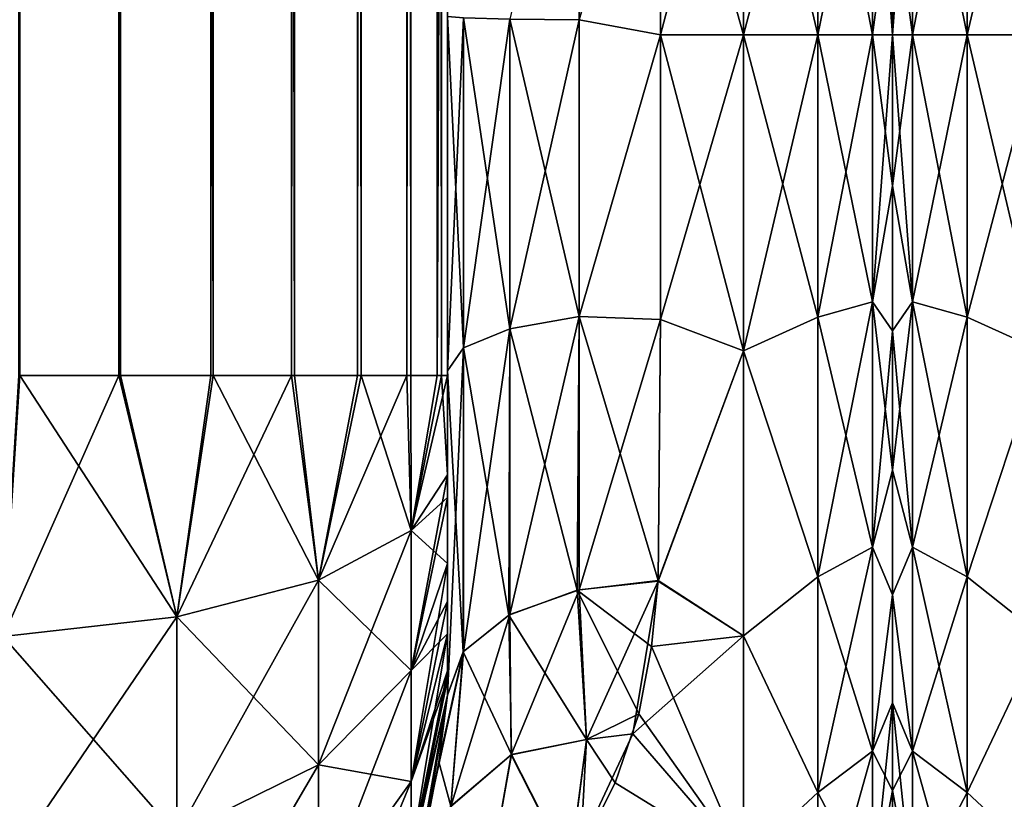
# Model space of a CAD drawing. Extents: x -100 to 297, y -1575 to 75.
# Tile 26 of 256: x 72 to 95, y -1490 to -1472. Entities that reach past the tile are written whole.
import ezdxf

# ---------------------------------------------------------------- set-up
doc = ezdxf.new("R2010")
doc.units = 0
doc.header["$LTSCALE"] = 41.718519
for name, color, linetype in [('117', 7, 'CONTINUOUS'), ('119', 7, 'CONTINUOUS'), ('120', 7, 'CONTINUOUS'), ('121', 7, 'CONTINUOUS'), ('135', 7, 'CONTINUOUS'), ('136', 7, 'CONTINUOUS'), ('137', 7, 'CONTINUOUS'), ('138', 7, 'CONTINUOUS'), ('141', 7, 'CONTINUOUS'), ('145', 7, 'CONTINUOUS'), ('164', 7, 'CONTINUOUS'), ('165', 7, 'CONTINUOUS'), ('166', 7, 'CONTINUOUS'), ('171', 7, 'CONTINUOUS'), ('190', 7, 'CONTINUOUS'), ('207', 7, 'CONTINUOUS'), ('208', 7, 'CONTINUOUS')]:
    doc.layers.add(name, color=color, linetype=linetype)

msp = doc.modelspace()

# ---------------------------------------------------------------- linework, layer by layer
at = {"layer": '117', "linetype": 'CONTINUOUS'}
for points in [[(81.55, -1428.15, -102.5), (81.55, -1431.683, -102.195), (81.55, -1480, -102.5), (81.55, -1428.15, -102.5)], [(81.55, -1480, 102.5), (81.55, -1482.329, 102.129), (81.55, -1428.15, 102.5), (81.55, -1480, 102.5)], [(81.55, -1428.15, 102.5), (81.55, -1482.329, 102.129), (81.55, -1431.68, 102.196), (81.55, -1428.15, 102.5)], [(81.55, -1482.329, 102.129), (81.55, -1482.858, 101.934), (81.55, -1431.68, 102.196), (81.55, -1482.329, 102.129)], [(81.55, -1431.68, 102.196), (81.55, -1482.858, 101.934), (81.55, -1435.083, 101.288), (81.55, -1431.68, 102.196)], [(81.55, -1431.683, -102.195), (81.55, -1435.087, -101.287), (81.55, -1482.329, -102.129), (81.55, -1431.683, -102.195)], [(81.55, -1480, -102.5), (81.55, -1431.683, -102.195), (81.55, -1482.329, -102.129), (81.55, -1480, -102.5)], [(81.55, -1484.41, 101.061), (81.55, -1485.303, 100.303), (81.55, -1435.083, 101.288), (81.55, -1484.41, 101.061)], [(81.55, -1435.083, 101.288), (81.55, -1485.303, 100.303), (81.55, -1438.358, 99.776), (81.55, -1435.083, 101.288)], [(81.55, -1482.858, 101.934), (81.55, -1484.41, 101.061), (81.55, -1435.083, 101.288), (81.55, -1482.858, 101.934)], [(81.55, -1435.087, -60.287), (81.55, -1438.361, -58.774), (81.55, -1487.5, -95), (81.55, -1435.087, -60.287)], [(81.55, -1438.358, -64.224), (81.55, -1435.087, -60.287), (81.55, -1487.5, -95), (81.55, -1438.358, -64.224)], [(81.55, -1435.087, -101.287), (81.55, -1438.361, -99.774), (81.55, -1484.41, -101.061), (81.55, -1435.087, -101.287)], [(81.55, -1482.329, -102.129), (81.55, -1435.087, -101.287), (81.55, -1482.858, -101.934), (81.55, -1482.329, -102.129)], [(81.55, -1482.858, -101.934), (81.55, -1435.087, -101.287), (81.55, -1484.41, -101.061), (81.55, -1482.858, -101.934)], [(81.55, -1438.361, 64.226), (81.55, -1487.5, 24.51), (81.55, -1435.087, 62.713), (81.55, -1438.361, 64.226)], [(81.55, -1435.087, 62.713), (81.55, -1487.5, 24.51), (81.55, -1441.288, 56.733), (81.55, -1435.087, 62.713)], [(81.55, -1441.288, -66.267), (81.55, -1438.358, -64.224), (81.55, -1487.5, -95), (81.55, -1441.288, -66.267)], [(81.55, -1486.065, 99.404), (81.55, -1486.934, 97.858), (81.55, -1438.358, 99.776), (81.55, -1486.065, 99.404)], [(81.55, -1438.358, 99.776), (81.55, -1486.934, 97.858), (81.55, -1441.288, 97.733), (81.55, -1438.358, 99.776)], [(81.55, -1485.303, 100.303), (81.55, -1486.065, 99.404), (81.55, -1438.358, 99.776), (81.55, -1485.303, 100.303)], [(81.55, -1438.361, -58.774), (81.55, -1441.291, -56.731), (81.55, -1487.5, -95), (81.55, -1438.361, -58.774)], [(81.55, -1438.361, -99.774), (81.55, -1441.291, -97.731), (81.55, -1486.065, -99.404), (81.55, -1438.361, -99.774)], [(81.55, -1484.41, -101.061), (81.55, -1438.361, -99.774), (81.55, -1485.303, -100.303), (81.55, -1484.41, -101.061)], [(81.55, -1485.303, -100.303), (81.55, -1438.361, -99.774), (81.55, -1486.065, -99.404), (81.55, -1485.303, -100.303)], [(81.55, -1441.291, 66.269), (81.55, -1487.5, 24.51), (81.55, -1438.361, 64.226), (81.55, -1441.291, 66.269)], [(81.55, -1443.825, -68.789), (81.55, -1441.288, -66.267), (81.55, -1487.5, -95), (81.55, -1443.825, -68.789)], [(81.55, -1441.288, 56.733), (81.55, -1487.5, 24.51), (81.55, -1443.825, 54.211), (81.55, -1441.288, 56.733)], [(81.55, -1486.934, 97.858), (81.55, -1487.131, 97.323), (81.55, -1441.288, 97.733), (81.55, -1486.934, 97.858)], [(81.55, -1441.288, 97.733), (81.55, -1487.131, 97.323), (81.55, -1443.825, 95.211), (81.55, -1441.288, 97.733)], [(81.55, -1441.291, -56.731), (81.55, -1443.827, -54.208), (81.55, -1487.5, -95), (81.55, -1441.291, -56.731)], [(81.55, -1441.291, -97.731), (81.55, -1443.827, -95.208), (81.55, -1487.131, -97.323), (81.55, -1441.291, -97.731)], [(81.55, -1486.065, -99.404), (81.55, -1441.291, -97.731), (81.55, -1486.934, -97.858), (81.55, -1486.065, -99.404)], [(81.55, -1486.934, -97.858), (81.55, -1441.291, -97.731), (81.55, -1487.131, -97.323), (81.55, -1486.934, -97.858)], [(81.55, -1443.827, 68.792), (81.55, -1487.5, 24.51), (81.55, -1441.291, 66.269), (81.55, -1443.827, 68.792)], [(81.55, -1445.889, -71.73), (81.55, -1443.825, -68.789), (81.55, -1487.5, -95), (81.55, -1445.889, -71.73)], [(81.55, -1443.825, 54.211), (81.55, -1487.5, 24.51), (81.55, -1445.889, 51.27), (81.55, -1443.825, 54.211)], [(81.55, -1487.131, 97.323), (81.55, -1487.5, 95), (81.55, -1443.825, 95.211), (81.55, -1487.131, 97.323)], [(81.55, -1443.825, 95.211), (81.55, -1487.5, 95), (81.55, -1445.889, 92.27), (81.55, -1443.825, 95.211)], [(81.55, -1443.827, -54.208), (81.55, -1445.891, -51.267), (81.55, -1487.5, -95), (81.55, -1443.827, -54.208)], [(81.55, -1443.827, -95.208), (81.55, -1445.891, -92.267), (81.55, -1487.5, -95), (81.55, -1443.827, -95.208)], [(81.55, -1487.131, -97.323), (81.55, -1443.827, -95.208), (81.55, -1487.5, -95), (81.55, -1487.131, -97.323)], [(81.55, -1445.891, 71.733), (81.55, -1487.5, 24.51), (81.55, -1443.827, 68.792), (81.55, -1445.891, 71.733)], [(81.55, -1447.402, -33.963), (81.55, -1445.889, -30.73), (81.55, -1487.5, -95), (81.55, -1447.402, -33.963)], [(81.55, -1487.5, -95), (81.55, -1445.889, -30.73), (81.55, -1471.569, -28.995), (81.55, -1487.5, -95)], [(81.55, -1447.402, -74.963), (81.55, -1445.889, -71.73), (81.55, -1487.5, -95), (81.55, -1447.402, -74.963)], [(81.55, -1487.5, 95), (81.55, -1487.5, 24.51), (81.55, -1445.889, 92.27), (81.55, -1487.5, 95)], [(81.55, -1445.889, 92.27), (81.55, -1487.5, 24.51), (81.55, -1447.402, 89.037), (81.55, -1445.889, 92.27)], [(81.55, -1445.889, 51.27), (81.55, -1487.5, 24.51), (81.55, -1447.402, 48.037), (81.55, -1445.889, 51.27)], [(81.55, -1445.891, -51.267), (81.55, -1447.404, -48.033), (81.55, -1487.5, -95), (81.55, -1445.891, -51.267)], [(81.55, -1445.891, -92.267), (81.55, -1447.404, -89.033), (81.55, -1487.5, -95), (81.55, -1445.891, -92.267)], [(81.55, -1447.404, 74.967), (81.55, -1487.5, 24.51), (81.55, -1445.891, 71.733), (81.55, -1447.404, 74.967)], [(81.55, -1448.337, -37.435), (81.55, -1447.402, -33.963), (81.55, -1487.5, -95), (81.55, -1448.337, -37.435)], [(81.55, -1448.337, -78.435), (81.55, -1447.402, -74.963), (81.55, -1487.5, -95), (81.55, -1448.337, -78.435)], [(81.55, -1447.402, 89.037), (81.55, -1487.5, 24.51), (81.55, -1448.337, 85.565), (81.55, -1447.402, 89.037)], [(81.55, -1447.402, 48.037), (81.55, -1487.5, 24.51), (81.55, -1448.337, 44.565), (81.55, -1447.402, 48.037)], [(81.55, -1447.404, -48.033), (81.55, -1448.338, -44.561), (81.55, -1487.5, -95), (81.55, -1447.404, -48.033)], [(81.55, -1447.404, -89.033), (81.55, -1448.338, -85.561), (81.55, -1487.5, -95), (81.55, -1447.404, -89.033)], [(81.55, -1448.338, 78.439), (81.55, -1487.5, 24.51), (81.55, -1447.404, 74.967), (81.55, -1448.338, 78.439)], [(81.55, -1447.404, 33.967), (81.55, -1448.338, 37.439), (81.55, -1479.887, 27.905), (81.55, -1447.404, 33.967)], [(81.55, -1471.569, 28.995), (81.55, -1447.404, 33.967), (81.55, -1479.887, 27.905), (81.55, -1471.569, 28.995)], [(81.55, -1448.647, -40.998), (81.55, -1448.337, -37.435), (81.55, -1487.5, -95), (81.55, -1448.647, -40.998)], [(81.55, -1448.647, -81.998), (81.55, -1448.337, -78.435), (81.55, -1487.5, -95), (81.55, -1448.647, -81.998)], [(81.55, -1448.337, 85.565), (81.55, -1487.5, 24.51), (81.55, -1448.647, 82.002), (81.55, -1448.337, 85.565)], [(81.55, -1448.337, 44.565), (81.55, -1487.5, 24.51), (81.55, -1479.887, 27.905), (81.55, -1448.337, 44.565)], [(81.55, -1448.647, 41.002), (81.55, -1448.337, 44.565), (81.55, -1479.887, 27.905), (81.55, -1448.647, 41.002)], [(81.55, -1448.338, -44.561), (81.55, -1448.647, -40.998), (81.55, -1487.5, -95), (81.55, -1448.338, -44.561)], [(81.55, -1448.338, -85.561), (81.55, -1448.647, -81.998), (81.55, -1487.5, -95), (81.55, -1448.338, -85.561)], [(81.55, -1448.647, 82.002), (81.55, -1487.5, 24.51), (81.55, -1448.338, 78.439), (81.55, -1448.647, 82.002)], [(81.55, -1448.338, 37.439), (81.55, -1448.647, 41.002), (81.55, -1479.887, 27.905), (81.55, -1448.338, 37.439)], [(81.55, -1479.887, -27.905), (81.55, -1487.5, -95), (81.55, -1471.569, -28.995), (81.55, -1479.887, -27.905)], [(81.55, -1487.5, -24.51), (81.55, -1487.5, -95), (81.55, -1479.887, -27.905), (81.55, -1487.5, -24.51)]]:
    msp.add_3dface(points, dxfattribs=at)
at = {"layer": '119', "linetype": 'CONTINUOUS'}
for points in [[(92, -1468.459, 20.193), (92, -1472, 20.5), (92, -1468.46, -20.194), (92, -1468.459, 20.193)], [(92, -1468.46, -20.194), (92, -1472, 20.5), (92, -1472, -20.5), (92, -1468.46, -20.194)], [(92, -1472, -20.5), (92, -1472, 20.5), (92, -1475.54, 20.194), (92, -1472, -20.5)], [(92, -1475.541, -20.193), (92, -1472, -20.5), (92, -1475.54, 20.194), (92, -1475.541, -20.193)], [(92, -1478.947, 19.283), (92, -1475.541, -20.193), (92, -1475.54, 20.194), (92, -1478.947, 19.283)], [(92, -1478.947, -19.283), (92, -1475.541, -20.193), (92, -1478.947, 19.283), (92, -1478.947, -19.283)], [(92, -1482.219, -17.77), (92, -1478.947, -19.283), (92, -1482.219, 17.77), (92, -1482.219, -17.77)], [(92, -1482.219, 17.77), (92, -1478.947, -19.283), (92, -1478.947, 19.283), (92, -1482.219, 17.77)], [(92, -1485.147, -15.726), (92, -1482.219, -17.77), (92, -1485.147, 15.726), (92, -1485.147, -15.726)], [(92, -1485.147, 15.726), (92, -1482.219, -17.77), (92, -1482.219, 17.77), (92, -1485.147, 15.726)], [(92, -1487.681, -13.204), (92, -1485.147, -15.726), (92, -1487.681, 13.204), (92, -1487.681, -13.204)], [(92, -1487.681, 13.204), (92, -1485.147, -15.726), (92, -1485.147, 15.726), (92, -1487.681, 13.204)], [(92, -1489.743, -10.263), (92, -1487.681, -13.204), (92, -1489.743, 10.263), (92, -1489.743, -10.263)], [(92, -1489.743, 10.263), (92, -1487.681, -13.204), (92, -1487.681, 13.204), (92, -1489.743, 10.263)], [(92, -1491.254, -7.031), (92, -1489.743, -10.263), (92, -1491.254, 7.031), (92, -1491.254, -7.031)], [(92, -1491.254, 7.031), (92, -1489.743, -10.263), (92, -1489.743, 10.263), (92, -1491.254, 7.031)]]:
    msp.add_3dface(points, dxfattribs=at)
at = {"layer": '120', "linetype": 'CONTINUOUS'}
for points in [[(86.553, -1478.684, 23.051), (88.5, -1472, 24), (86.55, -1472, 24), (86.553, -1478.684, 23.051)], [(88.5, -1472, -24), (88.5, -1479.416, -22.825), (86.55, -1472, -24), (88.5, -1472, -24)], [(86.55, -1472, -24), (88.5, -1479.416, -22.825), (86.553, -1478.685, -23.05), (86.55, -1472, -24)], [(88.5, -1479.416, 22.825), (88.5, -1472, 24), (86.553, -1478.684, 23.051), (88.5, -1479.416, 22.825)], [(86.5, -1484.824, 20.286), (88.5, -1479.416, 22.825), (86.553, -1478.684, 23.051), (86.5, -1484.824, 20.286)], [(86.553, -1478.685, -23.05), (88.5, -1479.416, -22.825), (86.5, -1484.81, -20.296), (86.553, -1478.685, -23.05)], [(88.5, -1486.107, 19.416), (88.5, -1479.416, 22.825), (86.5, -1484.824, 20.286), (88.5, -1486.107, 19.416)], [(88.5, -1479.416, -22.825), (88.5, -1486.107, -19.416), (86.5, -1484.81, -20.296), (88.5, -1479.416, -22.825)], [(85.904, -1488.413, 17.51), (88.5, -1486.107, 19.416), (86.5, -1484.824, 20.286), (85.904, -1488.413, 17.51)], [(86.5, -1484.81, -20.296), (88.5, -1486.107, -19.416), (86.345, -1486.358, -19.232), (86.5, -1484.81, -20.296)], [(88.5, -1491.416, 14.107), (88.5, -1486.107, 19.416), (85.904, -1488.413, 17.51), (88.5, -1491.416, 14.107)], [(88.5, -1486.107, -19.416), (88.5, -1491.416, -14.107), (86.345, -1486.358, -19.232), (88.5, -1486.107, -19.416)], [(86.345, -1486.358, -19.232), (88.5, -1491.416, -14.107), (86.041, -1487.941, -17.942), (86.345, -1486.358, -19.232)], [(86.041, -1487.941, -17.942), (88.5, -1491.416, -14.107), (85.489, -1489.561, -16.359), (86.041, -1487.941, -17.942)], [(84.417, -1491.594, 13.859), (88.5, -1491.416, 14.107), (85.904, -1488.413, 17.51), (84.417, -1491.594, 13.859)], [(85.489, -1489.561, -16.359), (88.5, -1491.416, -14.107), (84.676, -1491.182, -14.424), (85.489, -1489.561, -16.359)]]:
    msp.add_3dface(points, dxfattribs=at)
at = {"layer": '121', "linetype": 'CONTINUOUS'}
for points in [[(86.55, -1472, 24), (88.5, -1472, 24), (88.5, -1464.584, 22.825), (86.55, -1472, 24)], [(88.5, -1464.584, -22.825), (88.5, -1472, -24), (86.55, -1465.069, -22.977), (88.5, -1464.584, -22.825)], [(86.55, -1472, 24), (88.5, -1464.584, 22.825), (86.55, -1465.069, 22.977), (86.55, -1472, 24)], [(88.5, -1472, -24), (86.55, -1472, -24), (86.55, -1465.069, -22.977), (88.5, -1472, -24)]]:
    msp.add_3dface(points, dxfattribs=at)
at = {"layer": '135', "linetype": 'CONTINUOUS'}
for points in [[(84.642, -1471.642, 24.376), (84.642, -1464.703, 23.261), (83.017, -1471.626, 25.459), (84.642, -1471.642, 24.376)], [(84.642, -1471.642, 24.376), (86.55, -1465.069, 22.977), (84.642, -1464.703, 23.261), (84.642, -1471.642, 24.376)], [(86.55, -1472, 24), (86.55, -1465.069, 22.977), (84.642, -1471.642, 24.376), (86.55, -1472, 24)], [(81.55, -1471.569, 28.995), (81.55, -1479.887, 27.905), (81.931, -1471.602, 27.083), (81.55, -1471.569, 28.995)], [(81.931, -1471.602, 27.083), (81.55, -1479.887, 27.905), (81.931, -1479.345, 26.071), (81.931, -1471.602, 27.083)], [(81.931, -1471.602, 27.083), (81.931, -1479.345, 26.071), (83.017, -1471.626, 25.459), (81.931, -1471.602, 27.083)], [(83.017, -1471.626, 25.459), (81.931, -1479.345, 26.071), (83.017, -1478.904, 24.508), (83.017, -1471.626, 25.459)], [(84.642, -1471.642, 24.376), (83.017, -1471.626, 25.459), (83.017, -1478.904, 24.508), (84.642, -1471.642, 24.376)], [(84.643, -1478.611, 23.465), (84.642, -1471.642, 24.376), (83.017, -1478.904, 24.508), (84.643, -1478.611, 23.465)], [(84.643, -1478.611, 23.465), (86.55, -1472, 24), (84.642, -1471.642, 24.376), (84.643, -1478.611, 23.465)], [(86.553, -1478.684, 23.051), (86.55, -1472, 24), (84.643, -1478.611, 23.465), (86.553, -1478.684, 23.051)], [(84.643, -1478.611, 23.465), (83.017, -1478.904, 24.508), (83.017, -1485.609, 21.519), (84.643, -1478.611, 23.465)], [(84.643, -1478.611, 23.465), (83.017, -1485.609, 21.519), (84.643, -1485.03, 20.604), (84.643, -1478.611, 23.465)], [(84.643, -1485.03, 20.604), (86.553, -1478.684, 23.051), (84.643, -1478.611, 23.465), (84.643, -1485.03, 20.604)], [(86.5, -1484.824, 20.286), (86.553, -1478.684, 23.051), (84.643, -1485.03, 20.604), (86.5, -1484.824, 20.286)], [(81.931, -1479.345, 26.071), (81.931, -1486.477, 22.892), (83.017, -1478.904, 24.508), (81.931, -1479.345, 26.071)], [(81.931, -1486.477, 22.892), (83.017, -1485.609, 21.519), (83.017, -1478.904, 24.508), (81.931, -1486.477, 22.892)], [(81.55, -1479.887, 27.905), (81.55, -1487.5, 24.51), (81.931, -1479.345, 26.071), (81.55, -1479.887, 27.905)], [(81.931, -1479.345, 26.071), (81.55, -1487.5, 24.51), (81.931, -1486.477, 22.892), (81.931, -1479.345, 26.071)]]:
    msp.add_3dface(points, dxfattribs=at)
at = {"layer": '136', "linetype": 'CONTINUOUS'}
for points in [[(86.55, -1465.069, -22.977), (86.55, -1472, -24), (84.642, -1471.642, -24.376), (86.55, -1465.069, -22.977)], [(81.55, -1479.887, -27.905), (81.55, -1471.569, -28.995), (81.931, -1479.345, -26.071), (81.55, -1479.887, -27.905)], [(81.931, -1479.345, -26.071), (81.55, -1471.569, -28.995), (81.931, -1471.602, -27.083), (81.931, -1479.345, -26.071)], [(81.931, -1479.345, -26.071), (81.931, -1471.602, -27.083), (83.017, -1478.904, -24.508), (81.931, -1479.345, -26.071)], [(83.017, -1478.904, -24.508), (81.931, -1471.602, -27.083), (83.017, -1471.626, -25.459), (83.017, -1478.904, -24.508)], [(84.642, -1471.642, -24.376), (84.643, -1478.61, -23.465), (83.017, -1471.626, -25.459), (84.642, -1471.642, -24.376)], [(84.643, -1478.61, -23.465), (83.017, -1478.904, -24.508), (83.017, -1471.626, -25.459), (84.643, -1478.61, -23.465)], [(84.642, -1471.642, -24.376), (86.55, -1472, -24), (84.643, -1478.61, -23.465), (84.642, -1471.642, -24.376)], [(86.55, -1472, -24), (86.553, -1478.685, -23.05), (84.643, -1478.61, -23.465), (86.55, -1472, -24)], [(84.643, -1478.61, -23.465), (84.597, -1485.04, -20.62), (83.017, -1478.904, -24.508), (84.643, -1478.61, -23.465)], [(84.643, -1478.61, -23.465), (86.5, -1484.81, -20.296), (84.597, -1485.04, -20.62), (84.643, -1478.61, -23.465)], [(86.553, -1478.685, -23.05), (86.5, -1484.81, -20.296), (84.643, -1478.61, -23.465), (86.553, -1478.685, -23.05)], [(82.991, -1485.623, -21.542), (81.931, -1479.345, -26.071), (83.017, -1478.904, -24.508), (82.991, -1485.623, -21.542)], [(82.991, -1485.623, -21.542), (83.017, -1478.904, -24.508), (84.597, -1485.04, -20.62), (82.991, -1485.623, -21.542)], [(81.923, -1486.487, -22.908), (81.55, -1479.887, -27.905), (81.931, -1479.345, -26.071), (81.923, -1486.487, -22.908)], [(81.923, -1486.487, -22.908), (81.931, -1479.345, -26.071), (82.991, -1485.623, -21.542), (81.923, -1486.487, -22.908)], [(81.55, -1487.5, -24.51), (81.55, -1479.887, -27.905), (81.923, -1486.487, -22.908), (81.55, -1487.5, -24.51)]]:
    msp.add_3dface(points, dxfattribs=at)
at = {"layer": '137', "linetype": 'CONTINUOUS'}
for points in [[(88.5, -1464.584, 22.825), (88.5, -1472, 24), (90.248, -1465.37, 22.579), (88.5, -1464.584, 22.825)], [(88.5, -1472, -24), (88.5, -1464.584, -22.825), (90.248, -1472, -23.532), (88.5, -1472, -24)], [(88.5, -1464.584, -22.825), (90.248, -1465.37, -22.579), (90.248, -1472, -23.532), (88.5, -1464.584, -22.825)], [(88.5, -1472, 24), (90.248, -1472, 23.532), (90.248, -1465.37, 22.579), (88.5, -1472, 24)], [(90.248, -1465.37, -22.579), (91.531, -1472, -22.25), (90.248, -1472, -23.532), (90.248, -1465.37, -22.579)], [(91.531, -1465.731, -21.349), (91.531, -1472, -22.25), (90.248, -1465.37, -22.579), (91.531, -1465.731, -21.349)], [(90.248, -1472, 23.532), (91.531, -1465.731, 21.349), (90.248, -1465.37, 22.579), (90.248, -1472, 23.532)], [(91.531, -1472, 22.25), (91.531, -1465.731, 21.349), (90.248, -1472, 23.532), (91.531, -1472, 22.25)], [(91.531, -1472, 22.25), (92, -1468.459, 20.193), (91.531, -1465.731, 21.349), (91.531, -1472, 22.25)], [(92, -1468.46, -20.194), (92, -1472, -20.5), (91.531, -1465.731, -21.349), (92, -1468.46, -20.194)], [(91.531, -1465.731, -21.349), (92, -1472, -20.5), (91.531, -1472, -22.25), (91.531, -1465.731, -21.349)], [(92, -1472, 20.5), (92, -1468.459, 20.193), (91.531, -1472, 22.25), (92, -1472, 20.5)]]:
    msp.add_3dface(points, dxfattribs=at)
at = {"layer": '138', "linetype": 'CONTINUOUS'}
for points in [[(88.5, -1472, 24), (88.5, -1479.416, 22.825), (90.248, -1472, 23.532), (88.5, -1472, 24)], [(90.248, -1472, 23.532), (88.5, -1479.416, 22.825), (90.248, -1478.63, 22.579), (90.248, -1472, 23.532)], [(88.5, -1479.416, -22.825), (88.5, -1472, -24), (90.248, -1478.63, -22.579), (88.5, -1479.416, -22.825)], [(88.5, -1472, -24), (90.248, -1472, -23.532), (90.248, -1478.63, -22.579), (88.5, -1472, -24)], [(90.248, -1472, -23.532), (91.531, -1472, -22.25), (91.531, -1478.269, -21.349), (90.248, -1472, -23.532)], [(90.248, -1472, -23.532), (91.531, -1478.269, -21.349), (90.248, -1478.63, -22.579), (90.248, -1472, -23.532)], [(91.531, -1478.269, 21.349), (91.531, -1472, 22.25), (90.248, -1478.63, 22.579), (91.531, -1478.269, 21.349)], [(91.531, -1472, 22.25), (90.248, -1472, 23.532), (90.248, -1478.63, 22.579), (91.531, -1472, 22.25)], [(92, -1475.54, 20.194), (92, -1472, 20.5), (91.531, -1478.269, 21.349), (92, -1475.54, 20.194)], [(92, -1472, 20.5), (91.531, -1472, 22.25), (91.531, -1478.269, 21.349), (92, -1472, 20.5)], [(92, -1472, -20.5), (92, -1475.541, -20.193), (91.531, -1472, -22.25), (92, -1472, -20.5)], [(91.531, -1472, -22.25), (92, -1475.541, -20.193), (91.531, -1478.269, -21.349), (91.531, -1472, -22.25)], [(92, -1478.947, 19.283), (92, -1475.54, 20.194), (91.531, -1478.269, 21.349), (92, -1478.947, 19.283)], [(92, -1475.541, -20.193), (92, -1478.947, -19.283), (91.531, -1478.269, -21.349), (92, -1475.541, -20.193)], [(90.248, -1484.722, 19.796), (91.531, -1478.269, 21.349), (90.248, -1478.63, 22.579), (90.248, -1484.722, 19.796)], [(91.531, -1484.029, 18.718), (91.531, -1478.269, 21.349), (90.248, -1484.722, 19.796), (91.531, -1484.029, 18.718)], [(91.531, -1478.269, -21.349), (91.531, -1484.029, -18.718), (90.248, -1478.63, -22.579), (91.531, -1478.269, -21.349)], [(92, -1478.947, -19.283), (92, -1482.219, -17.77), (91.531, -1478.269, -21.349), (92, -1478.947, -19.283)], [(91.531, -1478.269, -21.349), (92, -1482.219, -17.77), (91.531, -1484.029, -18.718), (91.531, -1478.269, -21.349)], [(91.531, -1484.029, 18.718), (92, -1478.947, 19.283), (91.531, -1478.269, 21.349), (91.531, -1484.029, 18.718)], [(88.5, -1479.416, 22.825), (90.248, -1484.722, 19.796), (90.248, -1478.63, 22.579), (88.5, -1479.416, 22.825)], [(88.5, -1479.416, -22.825), (90.248, -1478.63, -22.579), (90.248, -1484.722, -19.796), (88.5, -1479.416, -22.825)], [(90.248, -1478.63, -22.579), (91.531, -1484.029, -18.718), (90.248, -1484.722, -19.796), (90.248, -1478.63, -22.579)], [(92, -1482.219, 17.77), (92, -1478.947, 19.283), (91.531, -1484.029, 18.718), (92, -1482.219, 17.77)], [(88.5, -1479.416, 22.825), (88.5, -1486.107, 19.416), (90.248, -1484.722, 19.796), (88.5, -1479.416, 22.825)], [(88.5, -1486.107, -19.416), (88.5, -1479.416, -22.825), (90.248, -1484.722, -19.796), (88.5, -1486.107, -19.416)], [(92, -1482.219, -17.77), (92, -1485.147, -15.726), (91.531, -1484.029, -18.718), (92, -1482.219, -17.77)], [(92, -1485.147, 15.726), (92, -1482.219, 17.77), (91.531, -1484.029, 18.718), (92, -1485.147, 15.726)], [(90.248, -1489.784, 15.41), (91.531, -1484.029, 18.718), (90.248, -1484.722, 19.796), (90.248, -1489.784, 15.41)], [(91.531, -1488.815, 14.571), (91.531, -1484.029, 18.718), (90.248, -1489.784, 15.41), (91.531, -1488.815, 14.571)], [(91.531, -1484.029, -18.718), (91.531, -1488.815, -14.571), (90.248, -1484.722, -19.796), (91.531, -1484.029, -18.718)], [(91.531, -1484.029, -18.718), (92, -1485.147, -15.726), (91.531, -1488.815, -14.571), (91.531, -1484.029, -18.718)], [(91.531, -1488.815, 14.571), (92, -1485.147, 15.726), (91.531, -1484.029, 18.718), (91.531, -1488.815, 14.571)], [(88.5, -1486.107, 19.416), (90.248, -1489.784, 15.41), (90.248, -1484.722, 19.796), (88.5, -1486.107, 19.416)], [(88.5, -1486.107, -19.416), (90.248, -1484.722, -19.796), (90.248, -1489.784, -15.41), (88.5, -1486.107, -19.416)], [(90.248, -1484.722, -19.796), (91.531, -1488.815, -14.571), (90.248, -1489.784, -15.41), (90.248, -1484.722, -19.796)], [(92, -1485.147, -15.726), (92, -1487.681, -13.204), (91.531, -1488.815, -14.571), (92, -1485.147, -15.726)], [(92, -1487.681, 13.204), (92, -1485.147, 15.726), (91.531, -1488.815, 14.571), (92, -1487.681, 13.204)], [(88.5, -1486.107, 19.416), (88.5, -1491.416, 14.107), (90.248, -1489.784, 15.41), (88.5, -1486.107, 19.416)], [(88.5, -1491.416, -14.107), (88.5, -1486.107, -19.416), (90.248, -1489.784, -15.41), (88.5, -1491.416, -14.107)], [(92, -1487.681, -13.204), (92, -1489.743, -10.263), (91.531, -1488.815, -14.571), (92, -1487.681, -13.204)], [(92, -1489.743, 10.263), (92, -1487.681, 13.204), (91.531, -1492.239, 9.243), (92, -1489.743, 10.263)], [(91.531, -1492.239, 9.243), (92, -1487.681, 13.204), (91.531, -1488.815, 14.571), (91.531, -1492.239, 9.243)], [(90.248, -1493.405, 9.776), (91.531, -1488.815, 14.571), (90.248, -1489.784, 15.41), (90.248, -1493.405, 9.776)], [(91.531, -1492.239, 9.243), (91.531, -1488.815, 14.571), (90.248, -1493.405, 9.776), (91.531, -1492.239, 9.243)], [(91.531, -1488.815, -14.571), (91.531, -1492.239, -9.243), (90.248, -1489.784, -15.41), (91.531, -1488.815, -14.571)], [(91.531, -1488.815, -14.571), (92, -1489.743, -10.263), (91.531, -1492.239, -9.243), (91.531, -1488.815, -14.571)], [(88.5, -1491.416, 14.107), (90.248, -1493.405, 9.776), (90.248, -1489.784, 15.41), (88.5, -1491.416, 14.107)], [(88.5, -1491.416, -14.107), (90.248, -1489.784, -15.41), (90.248, -1493.405, -9.776), (88.5, -1491.416, -14.107)], [(90.248, -1489.784, -15.41), (91.531, -1492.239, -9.243), (90.248, -1493.405, -9.776), (90.248, -1489.784, -15.41)], [(92, -1489.743, -10.263), (92, -1491.254, -7.031), (91.531, -1492.239, -9.243), (92, -1489.743, -10.263)], [(92, -1491.254, 7.031), (92, -1489.743, 10.263), (91.531, -1492.239, 9.243), (92, -1491.254, 7.031)]]:
    msp.add_3dface(points, dxfattribs=at)
at = {"layer": '141', "linetype": 'CONTINUOUS'}
for points in [[(71.508, -20, 114.858), (69.05, -20, 115.1), (71.508, -1480, 114.858), (71.508, -20, 114.858)], [(73.872, -20, 114.141), (71.508, -20, 114.858), (73.872, -1480, 114.141), (73.872, -20, 114.141)], [(71.508, -20, 114.858), (71.508, -1480, 114.858), (73.872, -1480, 114.141), (71.508, -20, 114.858)], [(76.05, -20, 112.977), (73.872, -20, 114.141), (76.05, -1480, 112.977), (76.05, -20, 112.977)], [(73.872, -20, 114.141), (73.872, -1480, 114.141), (76.05, -1480, 112.977), (73.872, -20, 114.141)], [(77.96, -20, 111.41), (76.05, -20, 112.977), (77.96, -1480, 111.41), (77.96, -20, 111.41)], [(76.05, -20, 112.977), (76.05, -1480, 112.977), (77.96, -1480, 111.41), (76.05, -20, 112.977)], [(79.527, -20, 109.5), (77.96, -20, 111.41), (79.527, -1480, 109.5), (79.527, -20, 109.5)], [(77.96, -20, 111.41), (77.96, -1480, 111.41), (79.527, -1480, 109.5), (77.96, -20, 111.41)], [(80.691, -20, 107.322), (79.527, -20, 109.5), (80.691, -1480, 107.322), (80.691, -20, 107.322)], [(79.527, -20, 109.5), (79.527, -1480, 109.5), (80.691, -1480, 107.322), (79.527, -20, 109.5)], [(81.408, -20, 104.958), (80.691, -20, 107.322), (81.408, -1480, 104.958), (81.408, -20, 104.958)], [(80.691, -20, 107.322), (80.691, -1480, 107.322), (81.408, -1480, 104.958), (80.691, -20, 107.322)], [(81.55, -1480, 102.5), (81.55, -1428.15, 102.5), (81.408, -20, 104.958), (81.55, -1480, 102.5)], [(81.55, -1480, 102.5), (81.408, -20, 104.958), (81.408, -1480, 104.958), (81.55, -1480, 102.5)]]:
    msp.add_3dface(points, dxfattribs=at)
at = {"layer": '145', "linetype": 'CONTINUOUS'}
for points in [[(71.489, -20, -114.76), (73.834, -20, -114.048), (71.489, -1480, -114.76), (71.489, -20, -114.76)], [(73.834, -20, -114.048), (73.834, -1480, -114.048), (71.489, -1480, -114.76), (73.834, -20, -114.048)], [(73.834, -20, -114.048), (75.995, -20, -112.893), (73.834, -1480, -114.048), (73.834, -20, -114.048)], [(75.995, -20, -112.893), (75.995, -1480, -112.893), (73.834, -1480, -114.048), (75.995, -20, -112.893)], [(75.995, -20, -112.893), (77.889, -20, -111.339), (75.995, -1480, -112.893), (75.995, -20, -112.893)], [(77.889, -20, -111.339), (77.889, -1480, -111.339), (75.995, -1480, -112.893), (77.889, -20, -111.339)], [(77.889, -20, -111.339), (79.443, -20, -109.445), (77.889, -1480, -111.339), (77.889, -20, -111.339)], [(79.443, -20, -109.445), (79.443, -1480, -109.445), (77.889, -1480, -111.339), (79.443, -20, -109.445)], [(79.443, -20, -109.445), (80.598, -20, -107.284), (79.443, -1480, -109.445), (79.443, -20, -109.445)], [(80.598, -20, -107.284), (80.598, -1480, -107.284), (79.443, -1480, -109.445), (80.598, -20, -107.284)], [(80.598, -20, -107.284), (81.31, -20, -104.939), (80.598, -1480, -107.284), (80.598, -20, -107.284)], [(81.31, -20, -104.939), (81.31, -1480, -104.939), (80.598, -1480, -107.284), (81.31, -20, -104.939)], [(81.55, -20, -102.5), (81.55, -71.85, -102.5), (81.31, -1480, -104.939), (81.55, -20, -102.5)], [(81.31, -20, -104.939), (81.55, -20, -102.5), (81.31, -1480, -104.939), (81.31, -20, -104.939)], [(81.55, -71.85, -102.5), (81.55, -1428.15, -102.5), (81.31, -1480, -104.939), (81.55, -71.85, -102.5)], [(81.55, -1428.15, -102.5), (81.55, -1480, -102.5), (81.31, -1480, -104.939), (81.55, -1428.15, -102.5)]]:
    msp.add_3dface(points, dxfattribs=at)
at = {"layer": '164', "linetype": 'CONTINUOUS'}
for points in [[(71.489, -1480, -114.76), (73.834, -1480, -114.048), (71.121, -1486.122, -113.841), (71.489, -1480, -114.76)], [(71.121, -1486.122, -113.841), (73.834, -1480, -114.048), (75.2, -1485.663, -112.428), (71.121, -1486.122, -113.841)], [(73.834, -1480, -114.048), (75.995, -1480, -112.893), (75.2, -1485.663, -112.428), (73.834, -1480, -114.048)], [(75.995, -1480, -112.893), (77.889, -1480, -111.339), (75.2, -1485.663, -112.428), (75.995, -1480, -112.893)], [(75.2, -1485.663, -112.428), (77.889, -1480, -111.339), (78.526, -1484.801, -109.775), (75.2, -1485.663, -112.428)], [(77.889, -1480, -111.339), (79.443, -1480, -109.445), (78.526, -1484.801, -109.775), (77.889, -1480, -111.339)], [(79.443, -1480, -109.445), (80.598, -1480, -107.284), (78.526, -1484.801, -109.775), (79.443, -1480, -109.445)], [(78.526, -1484.801, -109.775), (80.598, -1480, -107.284), (80.696, -1483.639, -106.199), (78.526, -1484.801, -109.775)], [(80.598, -1480, -107.284), (81.31, -1480, -104.939), (80.696, -1483.639, -106.199), (80.598, -1480, -107.284)], [(81.55, -1480, -102.5), (81.55, -1482.329, -102.129), (80.696, -1483.639, -106.199), (81.55, -1480, -102.5)], [(81.31, -1480, -104.939), (81.55, -1480, -102.5), (80.696, -1483.639, -106.199), (81.31, -1480, -104.939)], [(81.55, -1482.329, -102.129), (81.55, -1482.858, -101.934), (80.696, -1486.924, -104.524), (81.55, -1482.329, -102.129)], [(80.696, -1483.639, -106.199), (81.55, -1482.329, -102.129), (80.696, -1486.924, -104.524), (80.696, -1483.639, -106.199)], [(81.55, -1482.858, -101.934), (81.55, -1484.41, -101.061), (80.696, -1486.924, -104.524), (81.55, -1482.858, -101.934)], [(78.526, -1484.801, -109.775), (80.696, -1483.639, -106.199), (78.526, -1489.135, -107.565), (78.526, -1484.801, -109.775)], [(78.526, -1489.135, -107.565), (80.696, -1483.639, -106.199), (80.696, -1486.924, -104.524), (78.526, -1489.135, -107.565)], [(81.55, -1484.41, -101.061), (81.55, -1485.303, -100.303), (80.696, -1489.531, -101.915), (81.55, -1484.41, -101.061)], [(80.696, -1486.924, -104.524), (81.55, -1484.41, -101.061), (80.696, -1489.531, -101.915), (80.696, -1486.924, -104.524)], [(75.2, -1485.663, -112.428), (78.526, -1484.801, -109.775), (75.2, -1490.776, -109.822), (75.2, -1485.663, -112.428)], [(75.2, -1490.776, -109.822), (78.526, -1484.801, -109.775), (78.526, -1489.135, -107.565), (75.2, -1490.776, -109.822)], [(81.55, -1485.303, -100.303), (81.55, -1486.065, -99.404), (80.696, -1489.531, -101.915), (81.55, -1485.303, -100.303)], [(71.121, -1486.122, -113.841), (75.2, -1485.663, -112.428), (71.121, -1491.649, -111.023), (71.121, -1486.122, -113.841)], [(71.121, -1491.649, -111.023), (75.2, -1485.663, -112.428), (75.2, -1490.776, -109.822), (71.121, -1491.649, -111.023)], [(81.55, -1486.065, -99.404), (81.55, -1486.934, -97.858), (80.696, -1491.202, -98.628), (81.55, -1486.065, -99.404)], [(81.55, -1486.065, -99.404), (80.696, -1491.202, -98.628), (80.696, -1489.531, -101.915), (81.55, -1486.065, -99.404)], [(78.526, -1489.135, -107.565), (80.696, -1486.924, -104.524), (78.526, -1492.574, -104.123), (78.526, -1489.135, -107.565)], [(78.526, -1492.574, -104.123), (80.696, -1486.924, -104.524), (80.696, -1489.531, -101.915), (78.526, -1492.574, -104.123)], [(81.55, -1487.131, -97.323), (81.55, -1487.5, -95), (80.498, -1492.284, -95), (81.55, -1487.131, -97.323)], [(81.55, -1487.131, -97.323), (80.498, -1492.284, -95), (80.696, -1491.202, -98.628), (81.55, -1487.131, -97.323)], [(81.55, -1486.934, -97.858), (81.55, -1487.131, -97.323), (80.696, -1491.202, -98.628), (81.55, -1486.934, -97.858)], [(75.2, -1490.776, -109.822), (78.526, -1489.135, -107.565), (75.2, -1494.832, -105.762), (75.2, -1490.776, -109.822)], [(75.2, -1494.832, -105.762), (78.526, -1489.135, -107.565), (78.526, -1492.574, -104.123), (75.2, -1494.832, -105.762)], [(80.696, -1491.202, -98.628), (78.526, -1494.779, -99.787), (80.696, -1489.531, -101.915), (80.696, -1491.202, -98.628)], [(78.526, -1494.779, -99.787), (78.526, -1492.574, -104.123), (80.696, -1489.531, -101.915), (78.526, -1494.779, -99.787)]]:
    msp.add_3dface(points, dxfattribs=at)
at = {"layer": '165', "linetype": 'CONTINUOUS'}
for points in [[(80.498, -1492.284, -95), (81.55, -1487.5, -95), (81.035, -1490.693, -21.028), (80.498, -1492.284, -95)], [(81.55, -1487.5, 24.51), (81.55, -1487.5, 95), (80.498, -1492.284, 95), (81.55, -1487.5, 24.51)], [(80.918, -1491.106, 20.47), (81.55, -1487.5, 24.51), (80.498, -1492.284, 95), (80.918, -1491.106, 20.47)], [(81.035, -1490.693, -21.028), (81.55, -1487.5, -95), (81.352, -1489.065, -22.979), (81.035, -1490.693, -21.028)], [(81.55, -1487.5, -95), (81.55, -1487.5, -24.51), (81.352, -1489.065, -22.979), (81.55, -1487.5, -95)]]:
    msp.add_3dface(points, dxfattribs=at)
at = {"layer": '166', "linetype": 'CONTINUOUS'}
for points in [[(75.2, -1485.663, 112.428), (71.508, -1480, 114.858), (71.121, -1486.122, 113.841), (75.2, -1485.663, 112.428)], [(73.872, -1480, 114.141), (71.508, -1480, 114.858), (75.2, -1485.663, 112.428), (73.872, -1480, 114.141)], [(76.05, -1480, 112.977), (73.872, -1480, 114.141), (75.2, -1485.663, 112.428), (76.05, -1480, 112.977)], [(78.526, -1484.801, 109.775), (76.05, -1480, 112.977), (75.2, -1485.663, 112.428), (78.526, -1484.801, 109.775)], [(77.96, -1480, 111.41), (76.05, -1480, 112.977), (78.526, -1484.801, 109.775), (77.96, -1480, 111.41)], [(79.527, -1480, 109.5), (77.96, -1480, 111.41), (78.526, -1484.801, 109.775), (79.527, -1480, 109.5)], [(80.696, -1483.639, 106.199), (79.527, -1480, 109.5), (78.526, -1484.801, 109.775), (80.696, -1483.639, 106.199)], [(80.691, -1480, 107.322), (79.527, -1480, 109.5), (80.696, -1483.639, 106.199), (80.691, -1480, 107.322)], [(81.408, -1480, 104.958), (80.691, -1480, 107.322), (80.696, -1483.639, 106.199), (81.408, -1480, 104.958)], [(81.55, -1482.329, 102.129), (81.408, -1480, 104.958), (80.696, -1483.639, 106.199), (81.55, -1482.329, 102.129)], [(81.55, -1482.329, 102.129), (81.55, -1480, 102.5), (81.408, -1480, 104.958), (81.55, -1482.329, 102.129)], [(81.55, -1482.858, 101.934), (81.55, -1482.329, 102.129), (80.696, -1483.639, 106.199), (81.55, -1482.858, 101.934)], [(81.55, -1484.41, 101.061), (81.55, -1482.858, 101.934), (80.696, -1483.639, 106.199), (81.55, -1484.41, 101.061)], [(80.696, -1483.639, 106.199), (78.526, -1484.801, 109.775), (80.696, -1486.924, 104.524), (80.696, -1483.639, 106.199)], [(81.55, -1484.41, 101.061), (80.696, -1483.639, 106.199), (80.696, -1486.924, 104.524), (81.55, -1484.41, 101.061)], [(81.55, -1485.303, 100.303), (81.55, -1484.41, 101.061), (80.696, -1486.924, 104.524), (81.55, -1485.303, 100.303)], [(78.526, -1484.801, 109.775), (75.2, -1485.663, 112.428), (78.526, -1489.135, 107.565), (78.526, -1484.801, 109.775)], [(78.526, -1484.801, 109.775), (78.526, -1489.135, 107.565), (80.696, -1486.924, 104.524), (78.526, -1484.801, 109.775)], [(81.55, -1486.065, 99.404), (81.55, -1485.303, 100.303), (80.696, -1486.924, 104.524), (81.55, -1486.065, 99.404)], [(75.2, -1485.663, 112.428), (71.121, -1486.122, 113.841), (75.2, -1490.776, 109.822), (75.2, -1485.663, 112.428)], [(75.2, -1485.663, 112.428), (75.2, -1490.776, 109.822), (78.526, -1489.135, 107.565), (75.2, -1485.663, 112.428)], [(71.121, -1486.122, 113.841), (71.121, -1491.649, 111.023), (75.2, -1490.776, 109.822), (71.121, -1486.122, 113.841)], [(81.55, -1486.934, 97.858), (81.55, -1486.065, 99.404), (80.696, -1489.531, 101.915), (81.55, -1486.934, 97.858)], [(80.696, -1489.531, 101.915), (81.55, -1486.065, 99.404), (80.696, -1486.924, 104.524), (80.696, -1489.531, 101.915)], [(78.526, -1489.135, 107.565), (80.696, -1489.531, 101.915), (80.696, -1486.924, 104.524), (78.526, -1489.135, 107.565)], [(81.55, -1487.131, 97.323), (81.55, -1486.934, 97.858), (80.696, -1489.531, 101.915), (81.55, -1487.131, 97.323)], [(81.55, -1487.5, 95), (81.55, -1487.131, 97.323), (80.696, -1491.202, 98.628), (81.55, -1487.5, 95)], [(80.696, -1491.202, 98.628), (81.55, -1487.131, 97.323), (80.696, -1489.531, 101.915), (80.696, -1491.202, 98.628)], [(80.498, -1492.284, 95), (81.55, -1487.5, 95), (80.696, -1491.202, 98.628), (80.498, -1492.284, 95)], [(75.2, -1490.776, 109.822), (78.526, -1492.574, 104.123), (78.526, -1489.135, 107.565), (75.2, -1490.776, 109.822)], [(78.526, -1492.574, 104.123), (80.696, -1489.531, 101.915), (78.526, -1489.135, 107.565), (78.526, -1492.574, 104.123)], [(78.526, -1492.574, 104.123), (80.696, -1491.202, 98.628), (80.696, -1489.531, 101.915), (78.526, -1492.574, 104.123)]]:
    msp.add_3dface(points, dxfattribs=at)
at = {"layer": '171', "linetype": 'CONTINUOUS'}
for points in [[(86.5, -1484.81, -20.296), (86.345, -1486.358, -19.232), (84.597, -1485.04, -20.62), (86.5, -1484.81, -20.296)], [(86.5, -1484.824, 20.286), (84.643, -1485.03, 20.604), (84.815, -1488.542, 17.549), (86.5, -1484.824, 20.286)], [(85.904, -1488.413, 17.51), (86.5, -1484.824, 20.286), (84.815, -1488.542, 17.549), (85.904, -1488.413, 17.51)], [(82.991, -1485.623, -21.542), (84.597, -1485.04, -20.62), (84.818, -1488.541, -17.543), (82.991, -1485.623, -21.542)], [(84.643, -1485.03, 20.604), (83.017, -1485.609, 21.519), (83.051, -1488.904, 18.255), (84.643, -1485.03, 20.604)], [(84.643, -1485.03, 20.604), (83.051, -1488.904, 18.255), (84.815, -1488.542, 17.549), (84.643, -1485.03, 20.604)], [(86.345, -1486.358, -19.232), (86.041, -1487.941, -17.942), (84.597, -1485.04, -20.62), (86.345, -1486.358, -19.232)], [(84.597, -1485.04, -20.62), (86.041, -1487.941, -17.942), (84.818, -1488.541, -17.543), (84.597, -1485.04, -20.62)], [(83.017, -1485.609, 21.519), (81.931, -1486.477, 22.892), (81.633, -1490.116, 18.857), (83.017, -1485.609, 21.519)], [(83.017, -1485.609, 21.519), (81.633, -1490.116, 18.857), (83.051, -1488.904, 18.255), (83.017, -1485.609, 21.519)], [(81.923, -1486.487, -22.908), (82.991, -1485.623, -21.542), (83.053, -1488.895, -18.26), (81.923, -1486.487, -22.908)], [(83.053, -1488.895, -18.26), (82.991, -1485.623, -21.542), (84.818, -1488.541, -17.543), (83.053, -1488.895, -18.26)], [(81.55, -1487.5, 24.51), (80.918, -1491.106, 20.47), (81.931, -1486.477, 22.892), (81.55, -1487.5, 24.51)], [(81.931, -1486.477, 22.892), (80.918, -1491.106, 20.47), (81.633, -1490.116, 18.857), (81.931, -1486.477, 22.892)], [(81.352, -1489.065, -22.979), (81.55, -1487.5, -24.51), (81.923, -1486.487, -22.908), (81.352, -1489.065, -22.979)], [(81.352, -1489.065, -22.979), (81.923, -1486.487, -22.908), (81.634, -1490.111, -18.861), (81.352, -1489.065, -22.979)], [(81.634, -1490.111, -18.861), (81.923, -1486.487, -22.908), (83.053, -1488.895, -18.26), (81.634, -1490.111, -18.861)], [(86.041, -1487.941, -17.942), (85.489, -1489.561, -16.359), (84.818, -1488.541, -17.543), (86.041, -1487.941, -17.942)], [(83.051, -1488.904, 18.255), (84.417, -1491.594, 13.859), (84.815, -1488.542, 17.549), (83.051, -1488.904, 18.255)], [(84.428, -1491.584, -13.873), (83.053, -1488.895, -18.26), (84.818, -1488.541, -17.543), (84.428, -1491.584, -13.873)], [(84.417, -1491.594, 13.859), (85.904, -1488.413, 17.51), (84.815, -1488.542, 17.549), (84.417, -1491.594, 13.859)], [(84.676, -1491.182, -14.424), (84.428, -1491.584, -13.873), (84.818, -1488.541, -17.543), (84.676, -1491.182, -14.424)], [(85.489, -1489.561, -16.359), (84.676, -1491.182, -14.424), (84.818, -1488.541, -17.543), (85.489, -1489.561, -16.359)], [(83.051, -1488.904, 18.255), (81.633, -1490.116, 18.857), (82.552, -1491.713, 14.322), (83.051, -1488.904, 18.255)], [(82.555, -1491.703, -14.34), (81.634, -1490.111, -18.861), (83.053, -1488.895, -18.26), (82.555, -1491.703, -14.34)], [(84.417, -1491.594, 13.859), (83.051, -1488.904, 18.255), (82.552, -1491.713, 14.322), (84.417, -1491.594, 13.859)], [(84.428, -1491.584, -13.873), (82.555, -1491.703, -14.34), (83.053, -1488.895, -18.26), (84.428, -1491.584, -13.873)], [(81.035, -1490.693, -21.028), (81.352, -1489.065, -22.979), (81.634, -1490.111, -18.861), (81.035, -1490.693, -21.028)]]:
    msp.add_3dface(points, dxfattribs=at)
at = {"layer": '190', "linetype": 'CONTINUOUS'}
for points in [[(92, -1468.459, -20.193), (92, -1472, -20.5), (92, -1468.46, 20.194), (92, -1468.459, -20.193)], [(92, -1468.46, 20.194), (92, -1472, -20.5), (92, -1472, 20.5), (92, -1468.46, 20.194)], [(92, -1472, 20.5), (92, -1472, -20.5), (92, -1475.54, -20.194), (92, -1472, 20.5)], [(92, -1475.541, 20.193), (92, -1472, 20.5), (92, -1475.54, -20.194), (92, -1475.541, 20.193)], [(92, -1478.947, -19.283), (92, -1475.541, 20.193), (92, -1475.54, -20.194), (92, -1478.947, -19.283)], [(92, -1478.947, 19.283), (92, -1475.541, 20.193), (92, -1478.947, -19.283), (92, -1478.947, 19.283)], [(92, -1482.219, 17.77), (92, -1478.947, 19.283), (92, -1482.219, -17.77), (92, -1482.219, 17.77)], [(92, -1482.219, -17.77), (92, -1478.947, 19.283), (92, -1478.947, -19.283), (92, -1482.219, -17.77)], [(92, -1485.147, 15.726), (92, -1482.219, 17.77), (92, -1485.147, -15.726), (92, -1485.147, 15.726)], [(92, -1485.147, -15.726), (92, -1482.219, 17.77), (92, -1482.219, -17.77), (92, -1485.147, -15.726)], [(92, -1487.681, 13.204), (92, -1485.147, 15.726), (92, -1487.681, -13.204), (92, -1487.681, 13.204)], [(92, -1487.681, -13.204), (92, -1485.147, 15.726), (92, -1485.147, -15.726), (92, -1487.681, -13.204)], [(92, -1489.743, 10.263), (92, -1487.681, 13.204), (92, -1489.743, -10.263), (92, -1489.743, 10.263)], [(92, -1489.743, -10.263), (92, -1487.681, 13.204), (92, -1487.681, -13.204), (92, -1489.743, -10.263)], [(92, -1491.254, 7.031), (92, -1489.743, 10.263), (92, -1491.254, -7.031), (92, -1491.254, 7.031)], [(92, -1491.254, -7.031), (92, -1489.743, 10.263), (92, -1489.743, -10.263), (92, -1491.254, -7.031)]]:
    msp.add_3dface(points, dxfattribs=at)
at = {"layer": '207', "linetype": 'CONTINUOUS'}
for points in [[(95.5, -1464.584, -22.825), (95.5, -1472, -24), (93.752, -1465.37, -22.579), (95.5, -1464.584, -22.825)], [(95.5, -1472, 24), (95.5, -1464.584, 22.825), (93.752, -1472, 23.532), (95.5, -1472, 24)], [(95.5, -1464.584, 22.825), (93.752, -1465.37, 22.579), (93.752, -1472, 23.532), (95.5, -1464.584, 22.825)], [(93.752, -1465.37, 22.579), (92.469, -1472, 22.25), (93.752, -1472, 23.532), (93.752, -1465.37, 22.579)], [(92.469, -1465.731, 21.349), (92.469, -1472, 22.25), (93.752, -1465.37, 22.579), (92.469, -1465.731, 21.349)], [(93.752, -1472, -23.532), (92.469, -1465.731, -21.349), (93.752, -1465.37, -22.579), (93.752, -1472, -23.532)], [(95.5, -1472, -24), (93.752, -1472, -23.532), (93.752, -1465.37, -22.579), (95.5, -1472, -24)], [(92.469, -1472, -22.25), (92, -1468.459, -20.193), (92.469, -1465.731, -21.349), (92.469, -1472, -22.25)], [(92, -1468.46, 20.194), (92, -1472, 20.5), (92.469, -1465.731, 21.349), (92, -1468.46, 20.194)], [(92.469, -1465.731, 21.349), (92, -1472, 20.5), (92.469, -1472, 22.25), (92.469, -1465.731, 21.349)], [(92.469, -1472, -22.25), (92.469, -1465.731, -21.349), (93.752, -1472, -23.532), (92.469, -1472, -22.25)], [(92, -1472, -20.5), (92, -1468.459, -20.193), (92.469, -1472, -22.25), (92, -1472, -20.5)]]:
    msp.add_3dface(points, dxfattribs=at)
at = {"layer": '208', "linetype": 'CONTINUOUS'}
for points in [[(92, -1475.54, -20.194), (92, -1472, -20.5), (92.469, -1478.269, -21.349), (92, -1475.54, -20.194)], [(92, -1472, -20.5), (92.469, -1472, -22.25), (92.469, -1478.269, -21.349), (92, -1472, -20.5)], [(92, -1472, 20.5), (92, -1475.541, 20.193), (92.469, -1472, 22.25), (92, -1472, 20.5)], [(92.469, -1472, 22.25), (92, -1475.541, 20.193), (92.469, -1478.269, 21.349), (92.469, -1472, 22.25)], [(93.752, -1472, 23.532), (92.469, -1472, 22.25), (92.469, -1478.269, 21.349), (93.752, -1472, 23.532)], [(92.469, -1478.269, -21.349), (92.469, -1472, -22.25), (93.752, -1478.63, -22.579), (92.469, -1478.269, -21.349)], [(92.469, -1472, -22.25), (93.752, -1472, -23.532), (93.752, -1478.63, -22.579), (92.469, -1472, -22.25)], [(93.752, -1472, 23.532), (92.469, -1478.269, 21.349), (93.752, -1478.63, 22.579), (93.752, -1472, 23.532)], [(95.5, -1472, -24), (95.5, -1479.416, -22.825), (93.752, -1472, -23.532), (95.5, -1472, -24)], [(93.752, -1472, -23.532), (95.5, -1479.416, -22.825), (93.752, -1478.63, -22.579), (93.752, -1472, -23.532)], [(95.5, -1479.416, 22.825), (95.5, -1472, 24), (93.752, -1478.63, 22.579), (95.5, -1479.416, 22.825)], [(95.5, -1472, 24), (93.752, -1472, 23.532), (93.752, -1478.63, 22.579), (95.5, -1472, 24)], [(92, -1478.947, -19.283), (92, -1475.54, -20.194), (92.469, -1478.269, -21.349), (92, -1478.947, -19.283)], [(92, -1475.541, 20.193), (92, -1478.947, 19.283), (92.469, -1478.269, 21.349), (92, -1475.541, 20.193)], [(92, -1478.947, 19.283), (92, -1482.219, 17.77), (92.469, -1478.269, 21.349), (92, -1478.947, 19.283)], [(92.469, -1478.269, 21.349), (92, -1482.219, 17.77), (92.469, -1484.029, 18.718), (92.469, -1478.269, 21.349)], [(92.469, -1484.029, -18.718), (92, -1478.947, -19.283), (92.469, -1478.269, -21.349), (92.469, -1484.029, -18.718)], [(93.752, -1484.722, -19.796), (92.469, -1478.269, -21.349), (93.752, -1478.63, -22.579), (93.752, -1484.722, -19.796)], [(92.469, -1484.029, -18.718), (92.469, -1478.269, -21.349), (93.752, -1484.722, -19.796), (92.469, -1484.029, -18.718)], [(92.469, -1478.269, 21.349), (92.469, -1484.029, 18.718), (93.752, -1478.63, 22.579), (92.469, -1478.269, 21.349)], [(93.752, -1478.63, 22.579), (92.469, -1484.029, 18.718), (93.752, -1484.722, 19.796), (93.752, -1478.63, 22.579)], [(95.5, -1479.416, -22.825), (93.752, -1484.722, -19.796), (93.752, -1478.63, -22.579), (95.5, -1479.416, -22.825)], [(95.5, -1479.416, 22.825), (93.752, -1478.63, 22.579), (93.752, -1484.722, 19.796), (95.5, -1479.416, 22.825)], [(92, -1482.219, -17.77), (92, -1478.947, -19.283), (92.469, -1484.029, -18.718), (92, -1482.219, -17.77)], [(95.5, -1479.416, -22.825), (95.5, -1486.107, -19.416), (93.752, -1484.722, -19.796), (95.5, -1479.416, -22.825)], [(95.5, -1486.107, 19.416), (95.5, -1479.416, 22.825), (93.752, -1484.722, 19.796), (95.5, -1486.107, 19.416)], [(92, -1482.219, 17.77), (92, -1485.147, 15.726), (92.469, -1484.029, 18.718), (92, -1482.219, 17.77)], [(92, -1485.147, -15.726), (92, -1482.219, -17.77), (92.469, -1484.029, -18.718), (92, -1485.147, -15.726)], [(92.469, -1484.029, 18.718), (92, -1485.147, 15.726), (92.469, -1488.815, 14.571), (92.469, -1484.029, 18.718)], [(92.469, -1488.815, -14.571), (92, -1485.147, -15.726), (92.469, -1484.029, -18.718), (92.469, -1488.815, -14.571)], [(92.469, -1484.029, 18.718), (92.469, -1488.815, 14.571), (93.752, -1484.722, 19.796), (92.469, -1484.029, 18.718)], [(92.469, -1488.815, -14.571), (92.469, -1484.029, -18.718), (93.752, -1489.784, -15.41), (92.469, -1488.815, -14.571)], [(93.752, -1489.784, -15.41), (92.469, -1484.029, -18.718), (93.752, -1484.722, -19.796), (93.752, -1489.784, -15.41)], [(93.752, -1484.722, 19.796), (92.469, -1488.815, 14.571), (93.752, -1489.784, 15.41), (93.752, -1484.722, 19.796)], [(95.5, -1486.107, -19.416), (93.752, -1489.784, -15.41), (93.752, -1484.722, -19.796), (95.5, -1486.107, -19.416)], [(95.5, -1486.107, 19.416), (93.752, -1484.722, 19.796), (93.752, -1489.784, 15.41), (95.5, -1486.107, 19.416)], [(92, -1485.147, 15.726), (92, -1487.681, 13.204), (92.469, -1488.815, 14.571), (92, -1485.147, 15.726)], [(92, -1487.681, -13.204), (92, -1485.147, -15.726), (92.469, -1488.815, -14.571), (92, -1487.681, -13.204)], [(95.5, -1486.107, -19.416), (95.5, -1491.416, -14.107), (93.752, -1489.784, -15.41), (95.5, -1486.107, -19.416)], [(95.5, -1491.416, 14.107), (95.5, -1486.107, 19.416), (93.752, -1489.784, 15.41), (95.5, -1491.416, 14.107)], [(92, -1487.681, 13.204), (92, -1489.743, 10.263), (92.469, -1488.815, 14.571), (92, -1487.681, 13.204)], [(92, -1489.743, -10.263), (92, -1487.681, -13.204), (92.469, -1492.239, -9.243), (92, -1489.743, -10.263)], [(92.469, -1492.239, -9.243), (92, -1487.681, -13.204), (92.469, -1488.815, -14.571), (92.469, -1492.239, -9.243)], [(92.469, -1488.815, 14.571), (92, -1489.743, 10.263), (92.469, -1492.239, 9.243), (92.469, -1488.815, 14.571)], [(92.469, -1492.239, -9.243), (92.469, -1488.815, -14.571), (93.752, -1493.405, -9.776), (92.469, -1492.239, -9.243)], [(93.752, -1493.405, -9.776), (92.469, -1488.815, -14.571), (93.752, -1489.784, -15.41), (93.752, -1493.405, -9.776)], [(92.469, -1488.815, 14.571), (92.469, -1492.239, 9.243), (93.752, -1489.784, 15.41), (92.469, -1488.815, 14.571)], [(92, -1489.743, 10.263), (92, -1491.254, 7.031), (92.469, -1492.239, 9.243), (92, -1489.743, 10.263)], [(92, -1491.254, -7.031), (92, -1489.743, -10.263), (92.469, -1492.239, -9.243), (92, -1491.254, -7.031)], [(93.752, -1489.784, 15.41), (92.469, -1492.239, 9.243), (93.752, -1493.405, 9.776), (93.752, -1489.784, 15.41)], [(95.5, -1491.416, -14.107), (93.752, -1493.405, -9.776), (93.752, -1489.784, -15.41), (95.5, -1491.416, -14.107)], [(95.5, -1491.416, 14.107), (93.752, -1489.784, 15.41), (93.752, -1493.405, 9.776), (95.5, -1491.416, 14.107)]]:
    msp.add_3dface(points, dxfattribs=at)

doc.saveas('drawing.dxf')
